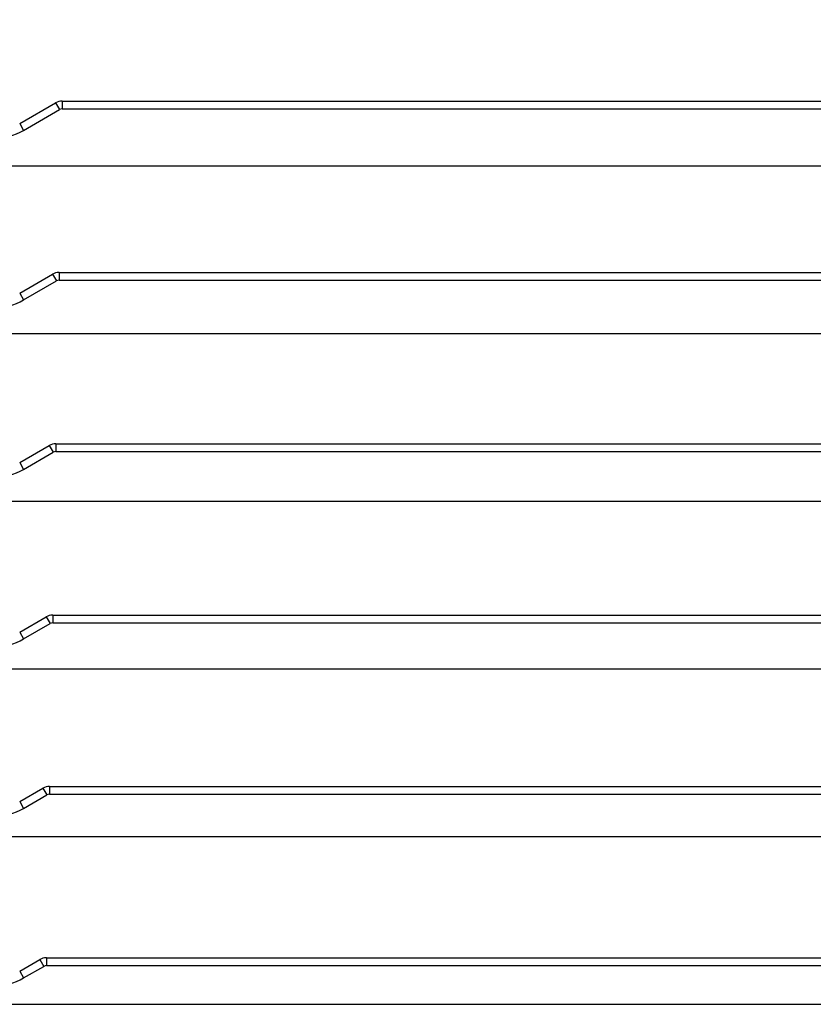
# Model space of a CAD drawing. Header units: millimetres. Extents: x 0 to 420, y 0 to 297.
# Tile 50 of 54: x 249 to 269, y 221 to 246. Entities that reach past the tile are written whole.
import ezdxf

# ---------------------------------------------------------------- set-up
doc = ezdxf.new("R2010")
doc.units = ezdxf.units.MM
doc.header["$LTSCALE"] = 23.1
doc.header["$PDMODE"] = 3
doc.header["$PDSIZE"] = 8
doc.layers.get('0').update_dxf_attribs({"linetype": 'CONTINUOUS'})
doc.layers.get('Defpoints').update_dxf_attribs({"linetype": 'CONTINUOUS'})
doc.layers.add('00_COMPONENTS', color=7, linetype='CONTINUOUS')
doc.layers.add('51__DRAFT_DIMS', color=7, linetype='CONTINUOUS')
doc.styles.get("Standard").update_dxf_attribs({"font": 'simfang.ttf'})
doc.dimstyles.new('DIMSTYLE_1', dxfattribs={"dimtxt": 4, "dimasz": 3, "dimexe": 2.5, "dimexo": 0.5, "dimgap": 1, "dimtad": 1, "dimlfac": 1.5, "dimdsep": 46, "dimtxsty": 'STANDARD', "dimblk": '_FILLED', "dimblk1": '_FILLED', "dimblk2": '_FILLED', "dimcen": 0.09, "dimclrt": 7, "dimazin": 2, "dimtp": 0.3, "dimtm": 0.3, "dimtfac": 1, "dimtofl": 0, "dimtmove": 0, "dimatfit": 3, "dimldrblk": '_FILLED', "dimfxl": 1, "dimtolj": 1, "dimarcsym": 0})

# ---------------------------------------------------------------- blocks, each defined once
blk = doc.blocks.new('_FILLED')
at = {"color": 0, "linetype": 'ByBlock'}
blk.add_solid([(0, 0), (-1, 0.1667), (-1, -0.1667)], dxfattribs=at)
blk = doc.blocks.new('*D4')
at = {"layer": '51__DRAFT_DIMS', "color": 0, "lineweight": -2}
for p, q in [((233.611, 242.08), (233.611, 271.314)), ((304.077, 245.597), (304.077, 271.314)), ((301.077, 268.814), (236.611, 268.814))]:
    blk.add_line(p, q, dxfattribs=at)
at = {"layer": 'Defpoints', "color": 0}
for p in [(233.611, 268.814), (304.077, 245.097), (233.611, 241.58)]:
    blk.add_point(p, dxfattribs=at)
at = {"layer": '51__DRAFT_DIMS', "color": 0, "linetype": 'ByBlock', "lineweight": -2, "xscale": 3, "yscale": 3, "zscale": 3, "rotation": 180}
blk.add_blockref('_FILLED', (233.611, 268.814), dxfattribs=at)
at = {"layer": '51__DRAFT_DIMS', "color": 0, "linetype": 'ByBlock', "lineweight": -2, "xscale": 3, "yscale": 3, "zscale": 3}
blk.add_blockref('_FILLED', (304.077, 268.814), dxfattribs=at)
at = {"layer": '51__DRAFT_DIMS', "color": 7, "insert": (268.961, 275.147), "char_height": 4, "attachment_point": 2, "line_spacing_factor": 0.9}
blk.add_mtext('\\A1;105.7', dxfattribs=at)

msp = doc.modelspace()

# ---------------------------------------------------------------- linework, layer by layer
at = {"layer": '00_COMPONENTS', "color": 7}
for p, q in [((248.5866, 243.659), (249.5047, 244.1891)), ((248.6866, 243.4858), (249.6047, 244.0159)), ((249.5047, 244.1891), (249.6047, 244.0159)), ((249.6713, 244.2337), (249.6713, 244.0337)), ((249.6713, 244.2337), (272.8446, 244.2337)), ((249.6713, 244.0337), (272.8446, 244.0337)), ((248.5866, 243.659), (248.6866, 243.4858)), ((243.7567, 242.5804), (291.2105, 242.5804)), ((248.5866, 239.3324), (249.4238, 239.8157)), ((249.4238, 239.8157), (249.5238, 239.6425)), ((249.5905, 239.8604), (249.5905, 239.6604)), ((249.5905, 239.8604), (272.8569, 239.8604)), ((248.6866, 239.1592), (249.5238, 239.6425)), ((249.5905, 239.6604), (272.8569, 239.6604)), ((248.5866, 239.3324), (248.6866, 239.1592)), ((243.7567, 238.3004), (291.2105, 238.3004)), ((249.5097, 235.4871), (249.5097, 235.2871)), ((249.5097, 235.4871), (272.8699, 235.4871)), ((248.5866, 235.0057), (249.343, 235.4424)), ((248.6866, 234.8325), (249.443, 235.2692)), ((249.343, 235.4424), (249.443, 235.2692)), ((249.5097, 235.2871), (272.8699, 235.2871)), ((248.5866, 235.0057), (248.6866, 234.8325)), ((243.7567, 234.0204), (291.2105, 234.0204)), ((248.5866, 230.679), (249.2622, 231.0691)), ((249.2622, 231.0691), (249.3622, 230.8959)), ((249.4288, 231.1137), (249.4288, 230.9137)), ((249.4288, 231.1137), (272.8837, 231.1137)), ((248.6866, 230.5058), (249.3622, 230.8959)), ((249.4288, 230.9137), (272.8837, 230.9137)), ((248.5866, 230.679), (248.6866, 230.5058)), ((243.7567, 229.7404), (291.2105, 229.7404)), ((248.5866, 226.3524), (249.1813, 226.6957)), ((249.1813, 226.6957), (249.2813, 226.5225)), ((249.348, 226.7404), (249.348, 226.5404)), ((249.348, 226.7404), (272.8981, 226.7404)), ((248.6866, 226.1792), (249.2813, 226.5225)), ((249.348, 226.5404), (272.8981, 226.5404)), ((248.5866, 226.3524), (248.6866, 226.1792)), ((243.7567, 225.4604), (291.2105, 225.4604)), ((248.5866, 222.0257), (249.1005, 222.3224)), ((248.6866, 221.8525), (249.2005, 222.1492)), ((249.1005, 222.3224), (249.2005, 222.1492)), ((249.2672, 222.3671), (249.2672, 222.1671)), ((249.2672, 222.3671), (272.913, 222.3671)), ((249.2672, 222.1671), (272.913, 222.1671)), ((248.5866, 222.0257), (248.6866, 221.8525)), ((243.7567, 221.1804), (291.2105, 221.1804))]:
    msp.add_line(p, q, dxfattribs=at)
for centre, radius, start, end in [((249.6713, 243.9004), 0.3333, 90, 120), ((249.6713, 243.9004), 0.1333, 90, 120), ((247.9199, 244.8137), 1.5333, 270, 300), ((249.5905, 239.5271), 0.3333, 90, 120), ((249.5905, 239.5271), 0.1333, 90, 120), ((247.9199, 240.4871), 1.5333, 270, 300), ((249.5097, 235.1537), 0.3333, 90, 120), ((249.5097, 235.1537), 0.1333, 90, 120), ((247.9199, 236.1604), 1.5333, 270, 300), ((249.4288, 230.7804), 0.3333, 90, 120), ((249.4288, 230.7804), 0.1333, 90, 120), ((247.9199, 231.8337), 1.5333, 270, 300), ((249.348, 226.4071), 0.3333, 90, 120), ((249.348, 226.4071), 0.1333, 90, 120), ((247.9199, 227.5071), 1.5333, 270, 300), ((249.2672, 222.0337), 0.3333, 90, 120), ((249.2672, 222.0337), 0.1333, 90, 120), ((247.9199, 223.1804), 1.5333, 270, 300)]:
    msp.add_arc(centre, radius, start, end, dxfattribs=at)

# ---------------------------------------------------------------- dimensions: what is measured, and where the dimension line sits
at = {"layer": '51__DRAFT_DIMS', "color": 7}
dim = msp.add_linear_dim(base=(233.6105, 268.8137), p1=(304.0772, 245.0966), p2=(233.6105, 241.58), angle=180, dimstyle='DIMSTYLE_1', dxfattribs=at)
dim.commit()
dim.dimension.update_dxf_attribs({"geometry": '*D4', "text_midpoint": (268.961, 268.8137), "dimtype": 160})

doc.saveas('drawing.dxf')
